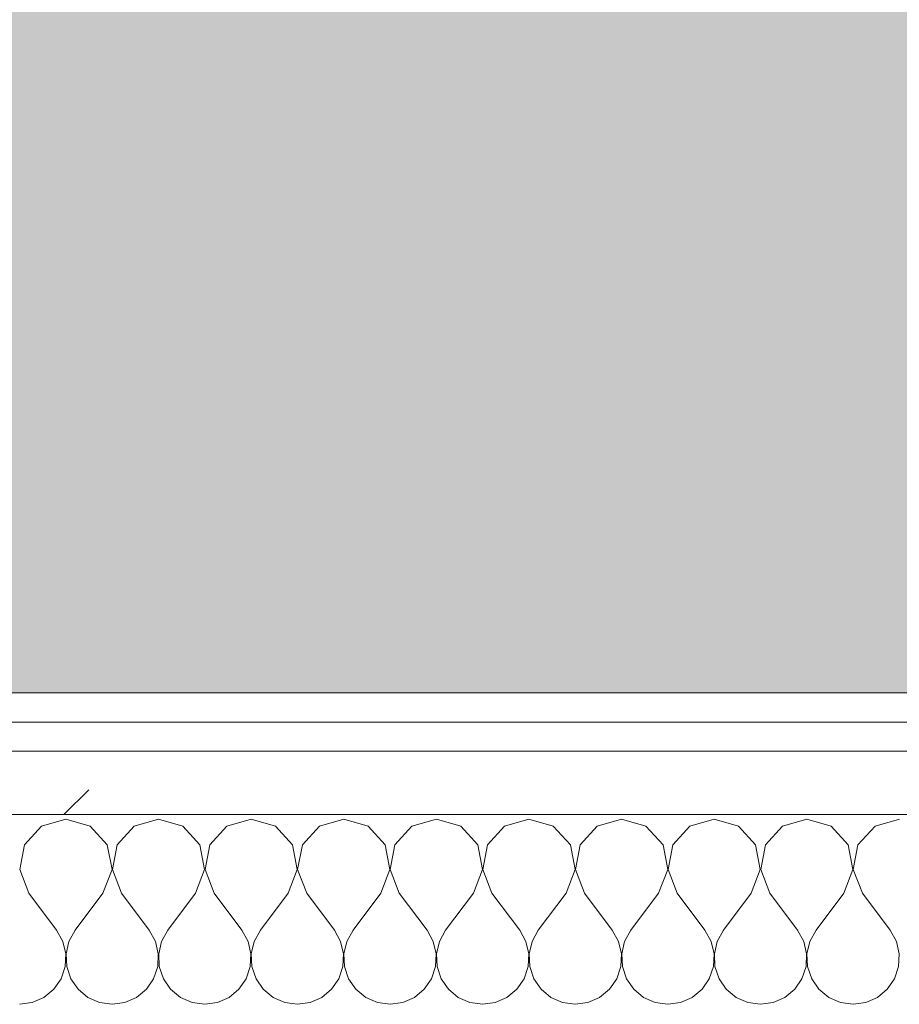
# Model space of a CAD drawing. Header units: millimetres. Extents: x -40968 to 13979, y -19284 to 4746.
# Tile 33 of 106: x -22857 to -22676, y -1193 to -990. Entities that reach past the tile are written whole.
import ezdxf

# ---------------------------------------------------------------- set-up
doc = ezdxf.new("R2010")
doc.units = ezdxf.units.MM
doc.header["$MEASUREMENT"] = 0
doc.linetypes.add('Wipeout_Contour', pattern=[1000, 0, -1000])
doc.layers.add('07_CR_Cel Ras pladur', color=7, linetype='Continuous')
doc.layers.add('Nuevo_08_E_Envans secs', color=7, linetype='Continuous')
for name, color, linetype, lineweight, true_color in [('07_CR_Cel Ras pladur_Pluma_Nº__102', 7, 'Continuous', 5, 0xcccccc), ('Nuevo_08_E_Envans secs_Pluma_Nº__102', 7, 'Continuous', 5, 0xcccccc), ('Nuevo_08_E_Envans secs_Pluma_Nº__171', 171, 'Continuous', 13, 0xaaaaff), ('Nuevo_08_E_Envans secs_Pluma_Nº__177', 7, 'Continuous', 15, 0xf7e046)]:
    doc.layers.add(name, color=color, linetype=linetype, lineweight=lineweight, true_color=true_color)
doc.layers.add('Nuevo_08_E_Envans secs_Pluma_Nº__1', color=7, linetype='Continuous', lineweight=5)
pattern_1 = [(45, (0, 0), (-183.8478, 183.8478), [195, -65]), (45, (7e-14, 183.85), (-183.8478, 183.8478), [195, -65])]

# ---------------------------------------------------------------- blocks, each defined once
blk = doc.blocks.new('Forjado_10_2', base_point=(-22963.42, -1128.98))
at = {"layer": '07_CR_Cel Ras pladur_Pluma_Nº__102', "linetype": 'Continuous', "lineweight": 0, "true_color": 0x333333}
h = blk.add_hatch(color=250, dxfattribs=at)
h.paths.add_polyline_path([(-22963.42, -1128.98), (-12886.81, -1128.98), (-12886.81, -996.81), (-12428.84, -996.81), (-12428.84, 1963.55), (-22963.42, 1963.55)])
h.paths.add_polyline_path([(-22498.42, 1617.29), (-12898.42, 1617.29), (-12898.42, -782.71), (-22498.42, -782.71)], flags=0)
at = {"layer": '07_CR_Cel Ras pladur_Pluma_Nº__102', "color": 254, "linetype": 'Continuous', "lineweight": 5, "true_color": 0xcccccc, "flags": 128}
blk.add_lwpolyline([(-22963.42, -1128.98), (-12886.81, -1128.98), (-12886.81, -996.81), (-12428.84, -996.81), (-12428.84, 1963.55), (-22963.42, 1963.55)], close=True, dxfattribs=at)
blk = doc.blocks.new('*X501')
at = {"layer": 'Nuevo_08_E_Envans secs_Pluma_Nº__102', "color": 254, "linetype": 'Continuous', "lineweight": 5, "true_color": 0xcccccc}
for p, q in [((-22852.63, -1156.35), (-22856.14, -1160.19)), ((-22847.62, -1154.93), (-22852.63, -1156.35)), ((-22842.61, -1156.35), (-22847.62, -1154.93)), ((-22839.1, -1160.19), (-22842.61, -1156.35)), ((-22833.58, -1156.35), (-22837.09, -1160.19)), ((-22828.57, -1154.93), (-22833.58, -1156.35)), ((-22823.56, -1156.35), (-22828.57, -1154.93)), ((-22820.05, -1160.19), (-22823.56, -1156.35)), ((-22814.53, -1156.35), (-22818.04, -1160.19)), ((-22809.52, -1154.93), (-22814.53, -1156.35)), ((-22804.52, -1156.35), (-22809.52, -1154.93)), ((-22801.01, -1160.19), (-22804.52, -1156.35)), ((-22795.48, -1156.35), (-22798.99, -1160.19)), ((-22790.48, -1154.93), (-22795.48, -1156.35)), ((-22785.47, -1156.35), (-22790.48, -1154.93)), ((-22781.96, -1160.19), (-22785.47, -1156.35)), ((-22776.44, -1156.35), (-22779.95, -1160.19)), ((-22771.43, -1154.93), (-22776.44, -1156.35)), ((-22766.42, -1156.35), (-22771.43, -1154.93)), ((-22762.91, -1160.19), (-22766.42, -1156.35)), ((-22757.39, -1156.35), (-22760.9, -1160.19)), ((-22752.38, -1154.93), (-22757.39, -1156.35)), ((-22747.37, -1156.35), (-22752.38, -1154.93)), ((-22743.86, -1160.19), (-22747.37, -1156.35)), ((-22738.34, -1156.35), (-22741.85, -1160.19)), ((-22733.33, -1154.93), (-22738.34, -1156.35)), ((-22728.33, -1156.35), (-22733.33, -1154.93)), ((-22724.81, -1160.19), (-22728.33, -1156.35)), ((-22719.29, -1156.35), (-22722.8, -1160.19)), ((-22714.29, -1154.93), (-22719.29, -1156.35)), ((-22709.28, -1156.35), (-22714.29, -1154.93)), ((-22705.77, -1160.19), (-22709.28, -1156.35)), ((-22700.25, -1156.35), (-22703.76, -1160.19)), ((-22695.24, -1154.93), (-22700.25, -1156.35)), ((-22690.23, -1156.35), (-22695.24, -1154.93)), ((-22686.72, -1160.19), (-22690.23, -1156.35)), ((-22681.2, -1156.35), (-22684.71, -1160.19)), ((-22676.19, -1154.93), (-22681.2, -1156.35)), ((-22856.14, -1160.19), (-22857.1, -1165.31)), ((-22838.13, -1165.31), (-22839.1, -1160.19)), ((-22837.09, -1160.19), (-22838.06, -1165.31)), ((-22819.09, -1165.31), (-22820.05, -1160.19)), ((-22818.04, -1160.19), (-22819.01, -1165.31)), ((-22800.04, -1165.31), (-22801.01, -1160.19)), ((-22798.99, -1160.19), (-22799.96, -1165.31)), ((-22780.99, -1165.31), (-22781.96, -1160.19)), ((-22779.95, -1160.19), (-22780.91, -1165.31)), ((-22761.94, -1165.31), (-22762.91, -1160.19)), ((-22760.9, -1160.19), (-22761.87, -1165.31)), ((-22742.9, -1165.31), (-22743.86, -1160.19)), ((-22741.85, -1160.19), (-22742.82, -1165.31)), ((-22723.85, -1165.31), (-22724.81, -1160.19)), ((-22722.8, -1160.19), (-22723.77, -1165.31)), ((-22704.8, -1165.31), (-22705.77, -1160.19)), ((-22703.76, -1160.19), (-22704.72, -1165.31)), ((-22685.75, -1165.31), (-22686.72, -1160.19)), ((-22684.71, -1160.19), (-22685.68, -1165.31)), ((-22857.1, -1165.31), (-22855.24, -1170.17)), ((-22840, -1170.17), (-22838.13, -1165.31)), ((-22838.06, -1165.31), (-22836.19, -1170.17)), ((-22820.95, -1170.17), (-22819.09, -1165.31)), ((-22819.01, -1165.31), (-22817.14, -1170.17)), ((-22801.9, -1170.17), (-22800.04, -1165.31)), ((-22799.96, -1165.31), (-22798.1, -1170.17)), ((-22782.86, -1170.17), (-22780.99, -1165.31)), ((-22780.91, -1165.31), (-22779.05, -1170.17)), ((-22763.81, -1170.17), (-22761.94, -1165.31)), ((-22761.87, -1165.31), (-22760, -1170.17)), ((-22744.76, -1170.17), (-22742.9, -1165.31)), ((-22742.82, -1165.31), (-22740.95, -1170.17)), ((-22725.71, -1170.17), (-22723.85, -1165.31)), ((-22723.77, -1165.31), (-22721.9, -1170.17)), ((-22706.67, -1170.17), (-22704.8, -1165.31)), ((-22704.72, -1165.31), (-22702.86, -1170.17)), ((-22687.62, -1170.17), (-22685.75, -1165.31)), ((-22685.68, -1165.31), (-22683.81, -1170.17)), ((-22855.24, -1170.17), (-22849.52, -1177.79)), ((-22840, -1170.17), (-22845.71, -1177.79)), ((-22836.19, -1170.17), (-22830.48, -1177.79)), ((-22820.95, -1170.17), (-22826.67, -1177.79)), ((-22817.14, -1170.17), (-22811.43, -1177.79)), ((-22801.9, -1170.17), (-22807.62, -1177.79)), ((-22798.1, -1170.17), (-22792.38, -1177.79)), ((-22782.86, -1170.17), (-22788.57, -1177.79)), ((-22779.05, -1170.17), (-22773.33, -1177.79)), ((-22763.81, -1170.17), (-22769.52, -1177.79)), ((-22760, -1170.17), (-22754.29, -1177.79)), ((-22744.76, -1170.17), (-22750.48, -1177.79)), ((-22740.95, -1170.17), (-22735.24, -1177.79)), ((-22725.71, -1170.17), (-22731.43, -1177.79)), ((-22721.9, -1170.17), (-22716.19, -1177.79)), ((-22706.67, -1170.17), (-22712.38, -1177.79)), ((-22702.86, -1170.17), (-22697.14, -1177.79)), ((-22687.62, -1170.17), (-22693.33, -1177.79)), ((-22683.81, -1170.17), (-22678.1, -1177.79)), ((-22848.25, -1180.08), (-22849.52, -1177.79)), ((-22845.71, -1177.79), (-22846.99, -1180.08)), ((-22829.2, -1180.08), (-22830.48, -1177.79)), ((-22826.67, -1177.79), (-22827.94, -1180.08)), ((-22810.16, -1180.08), (-22811.43, -1177.79)), ((-22807.62, -1177.79), (-22808.89, -1180.08)), ((-22791.11, -1180.08), (-22792.38, -1177.79)), ((-22788.57, -1177.79), (-22789.84, -1180.08)), ((-22772.06, -1180.08), (-22773.33, -1177.79)), ((-22769.52, -1177.79), (-22770.8, -1180.08)), ((-22753.01, -1180.08), (-22754.29, -1177.79)), ((-22750.48, -1177.79), (-22751.75, -1180.08)), ((-22733.97, -1180.08), (-22735.24, -1177.79)), ((-22731.43, -1177.79), (-22732.7, -1180.08)), ((-22714.92, -1180.08), (-22716.19, -1177.79)), ((-22712.38, -1177.79), (-22713.65, -1180.08)), ((-22695.87, -1180.08), (-22697.14, -1177.79)), ((-22693.33, -1177.79), (-22694.6, -1180.08)), ((-22676.82, -1180.08), (-22678.1, -1177.79)), ((-22847.66, -1182.64), (-22848.25, -1180.08)), ((-22846.99, -1180.08), (-22847.58, -1182.64)), ((-22828.61, -1182.64), (-22829.2, -1180.08)), ((-22827.94, -1180.08), (-22828.53, -1182.64)), ((-22809.56, -1182.64), (-22810.16, -1180.08)), ((-22808.89, -1180.08), (-22809.49, -1182.64)), ((-22790.51, -1182.64), (-22791.11, -1180.08)), ((-22789.84, -1180.08), (-22790.44, -1182.64)), ((-22771.47, -1182.64), (-22772.06, -1180.08)), ((-22770.8, -1180.08), (-22771.39, -1182.64)), ((-22752.42, -1182.64), (-22753.01, -1180.08)), ((-22751.75, -1180.08), (-22752.34, -1182.64)), ((-22733.37, -1182.64), (-22733.97, -1180.08)), ((-22732.7, -1180.08), (-22733.29, -1182.64)), ((-22714.32, -1182.64), (-22714.92, -1180.08)), ((-22713.65, -1180.08), (-22714.25, -1182.64)), ((-22695.28, -1182.64), (-22695.87, -1180.08)), ((-22694.6, -1180.08), (-22695.2, -1182.64)), ((-22676.23, -1182.64), (-22676.82, -1180.08)), ((-22847.78, -1185.27), (-22847.66, -1182.64)), ((-22847.58, -1182.64), (-22847.45, -1185.27)), ((-22828.74, -1185.27), (-22828.61, -1182.64)), ((-22828.53, -1182.64), (-22828.41, -1185.27)), ((-22809.69, -1185.27), (-22809.56, -1182.64)), ((-22809.49, -1182.64), (-22809.36, -1185.27)), ((-22790.64, -1185.27), (-22790.51, -1182.64)), ((-22790.44, -1182.64), (-22790.31, -1185.27)), ((-22771.59, -1185.27), (-22771.47, -1182.64)), ((-22771.39, -1182.64), (-22771.26, -1185.27)), ((-22752.55, -1185.27), (-22752.42, -1182.64)), ((-22752.34, -1182.64), (-22752.22, -1185.27)), ((-22733.5, -1185.27), (-22733.37, -1182.64)), ((-22733.29, -1182.64), (-22733.17, -1185.27)), ((-22714.45, -1185.27), (-22714.32, -1182.64)), ((-22714.25, -1182.64), (-22714.12, -1185.27)), ((-22695.4, -1185.27), (-22695.28, -1182.64)), ((-22695.2, -1182.64), (-22695.07, -1185.27)), ((-22676.36, -1185.27), (-22676.23, -1182.64)), ((-22848.62, -1187.76), (-22847.78, -1185.27)), ((-22847.45, -1185.27), (-22846.61, -1187.76)), ((-22829.58, -1187.76), (-22828.74, -1185.27)), ((-22828.41, -1185.27), (-22827.57, -1187.76)), ((-22810.53, -1187.76), (-22809.69, -1185.27)), ((-22809.36, -1185.27), (-22808.52, -1187.76)), ((-22791.48, -1187.76), (-22790.64, -1185.27)), ((-22790.31, -1185.27), (-22789.47, -1187.76)), ((-22772.43, -1187.76), (-22771.59, -1185.27)), ((-22771.26, -1185.27), (-22770.42, -1187.76)), ((-22753.39, -1187.76), (-22752.55, -1185.27)), ((-22752.22, -1185.27), (-22751.38, -1187.76)), ((-22734.34, -1187.76), (-22733.5, -1185.27)), ((-22733.17, -1185.27), (-22732.33, -1187.76)), ((-22715.29, -1187.76), (-22714.45, -1185.27)), ((-22714.12, -1185.27), (-22713.28, -1187.76)), ((-22696.24, -1187.76), (-22695.4, -1185.27)), ((-22695.07, -1185.27), (-22694.23, -1187.76)), ((-22677.2, -1187.76), (-22676.36, -1185.27)), ((-22850.11, -1189.92), (-22848.62, -1187.76)), ((-22846.61, -1187.76), (-22845.13, -1189.92)), ((-22831.06, -1189.92), (-22829.58, -1187.76)), ((-22827.57, -1187.76), (-22826.08, -1189.92)), ((-22812.02, -1189.92), (-22810.53, -1187.76)), ((-22808.52, -1187.76), (-22807.03, -1189.92)), ((-22792.97, -1189.92), (-22791.48, -1187.76)), ((-22789.47, -1187.76), (-22787.98, -1189.92)), ((-22773.92, -1189.92), (-22772.43, -1187.76)), ((-22770.42, -1187.76), (-22768.94, -1189.92)), ((-22754.87, -1189.92), (-22753.39, -1187.76)), ((-22751.38, -1187.76), (-22749.89, -1189.92)), ((-22735.83, -1189.92), (-22734.34, -1187.76)), ((-22732.33, -1187.76), (-22730.84, -1189.92)), ((-22716.78, -1189.92), (-22715.29, -1187.76)), ((-22713.28, -1187.76), (-22711.79, -1189.92)), ((-22697.73, -1189.92), (-22696.24, -1187.76)), ((-22694.23, -1187.76), (-22692.74, -1189.92)), ((-22678.68, -1189.92), (-22677.2, -1187.76)), ((-22852.14, -1191.6), (-22850.11, -1189.92)), ((-22845.13, -1189.92), (-22843.1, -1191.6)), ((-22833.09, -1191.6), (-22831.06, -1189.92)), ((-22826.08, -1189.92), (-22824.05, -1191.6)), ((-22814.04, -1191.6), (-22812.02, -1189.92)), ((-22807.03, -1189.92), (-22805.01, -1191.6)), ((-22794.99, -1191.6), (-22792.97, -1189.92)), ((-22787.98, -1189.92), (-22785.96, -1191.6)), ((-22775.95, -1191.6), (-22773.92, -1189.92)), ((-22768.94, -1189.92), (-22766.91, -1191.6)), ((-22756.9, -1191.6), (-22754.87, -1189.92)), ((-22749.89, -1189.92), (-22747.86, -1191.6)), ((-22737.85, -1191.6), (-22735.83, -1189.92)), ((-22730.84, -1189.92), (-22728.82, -1191.6)), ((-22718.8, -1191.6), (-22716.78, -1189.92)), ((-22711.79, -1189.92), (-22709.77, -1191.6)), ((-22699.75, -1191.6), (-22697.73, -1189.92)), ((-22692.74, -1189.92), (-22690.72, -1191.6)), ((-22680.71, -1191.6), (-22678.68, -1189.92)), ((-22857.14, -1193.02), (-22854.54, -1192.66)), ((-22854.54, -1192.66), (-22852.14, -1191.6)), ((-22843.1, -1191.6), (-22840.7, -1192.66)), ((-22840.7, -1192.66), (-22838.1, -1193.02)), ((-22838.1, -1193.02), (-22835.49, -1192.66)), ((-22835.49, -1192.66), (-22833.09, -1191.6)), ((-22824.05, -1191.6), (-22821.65, -1192.66)), ((-22821.65, -1192.66), (-22819.05, -1193.02)), ((-22819.05, -1193.02), (-22816.45, -1192.66)), ((-22816.45, -1192.66), (-22814.04, -1191.6)), ((-22805.01, -1191.6), (-22802.6, -1192.66)), ((-22802.6, -1192.66), (-22800, -1193.02)), ((-22800, -1193.02), (-22797.4, -1192.66)), ((-22797.4, -1192.66), (-22794.99, -1191.6)), ((-22785.96, -1191.6), (-22783.55, -1192.66)), ((-22783.55, -1192.66), (-22780.95, -1193.02)), ((-22780.95, -1193.02), (-22778.35, -1192.66)), ((-22778.35, -1192.66), (-22775.95, -1191.6)), ((-22766.91, -1191.6), (-22764.51, -1192.66)), ((-22764.51, -1192.66), (-22761.9, -1193.02)), ((-22761.9, -1193.02), (-22759.3, -1192.66)), ((-22759.3, -1192.66), (-22756.9, -1191.6)), ((-22747.86, -1191.6), (-22745.46, -1192.66)), ((-22745.46, -1192.66), (-22742.86, -1193.02)), ((-22742.86, -1193.02), (-22740.25, -1192.66)), ((-22740.25, -1192.66), (-22737.85, -1191.6)), ((-22728.82, -1191.6), (-22726.41, -1192.66)), ((-22726.41, -1192.66), (-22723.81, -1193.02)), ((-22723.81, -1193.02), (-22721.21, -1192.66)), ((-22721.21, -1192.66), (-22718.8, -1191.6)), ((-22709.77, -1191.6), (-22707.36, -1192.66)), ((-22707.36, -1192.66), (-22704.76, -1193.02)), ((-22704.76, -1193.02), (-22702.16, -1192.66)), ((-22702.16, -1192.66), (-22699.75, -1191.6)), ((-22690.72, -1191.6), (-22688.32, -1192.66)), ((-22688.32, -1192.66), (-22685.71, -1193.02)), ((-22685.71, -1193.02), (-22683.11, -1192.66)), ((-22683.11, -1192.66), (-22680.71, -1191.6))]:
    blk.add_line(p, q, dxfattribs=at)
blk = doc.blocks.new('Muro_90_2', base_point=(-20233.93, -1193.98))
at = {"color": 254, "linetype": 'Wipeout_Contour', "lineweight": 0, "ltscale": 86513.737601}
blk.add_wipeout([(-20233.93, -1128.98), (-22963.42, -1128.98), (-22963.42, -1134.98), (-20233.93, -1134.98)], dxfattribs=at).dxf.layer = 'Nuevo_08_E_Envans secs'
at = {"color": 254, "linetype": 'Wipeout_Contour', "lineweight": 0, "ltscale": 86517.020667}
blk.add_wipeout([(-20233.93, -1140.98), (-22963.42, -1140.98), (-22963.42, -1153.98), (-20233.93, -1153.98)], dxfattribs=at).dxf.layer = 'Nuevo_08_E_Envans secs'
at = {"layer": 'Nuevo_08_E_Envans secs_Pluma_Nº__171', "linetype": 'Continuous', "lineweight": 13, "true_color": 0xaaaaff}
h = blk.add_hatch(dxfattribs=at)
h.set_pattern_fill('Panellat_HPL_0002', color=161, style=0, pattern_type=2)
h.set_pattern_definition(pattern_1)
h.paths.add_polyline_path([(-20233.93, -1128.98), (-22963.42, -1128.98), (-22963.42, -1134.98), (-20233.93, -1134.98)])
at = {"layer": 'Nuevo_08_E_Envans secs_Pluma_Nº__177', "linetype": 'Continuous', "lineweight": 15, "true_color": 0xf7e046}
h = blk.add_hatch(dxfattribs=at)
h.set_pattern_fill('Panellat_HPL_0002', color=53, style=0, pattern_type=2)
h.set_pattern_definition(pattern_1)
h.paths.add_polyline_path([(-20233.93, -1140.98), (-22963.42, -1140.98), (-22963.42, -1153.98), (-20233.93, -1153.98)])
at = {"layer": 'Nuevo_08_E_Envans secs_Pluma_Nº__1', "color": 7, "linetype": 'Continuous', "lineweight": 5}
for p, q in [((-20233.93, -1134.98), (-22963.42, -1134.98)), ((-20233.93, -1140.98), (-22963.42, -1140.98)), ((-20233.93, -1153.98), (-22963.42, -1153.98))]:
    blk.add_line(p, q, dxfattribs=at)
at = {"layer": 'Nuevo_08_E_Envans secs_Pluma_Nº__1', "color": 7, "linetype": 'Continuous', "lineweight": 5, "flags": 128}
blk.add_lwpolyline([(-20233.93, -1128.98), (-22963.42, -1128.98)], dxfattribs=at)
at = {"layer": 'Nuevo_08_E_Envans secs', "color": 7, "lineweight": 20}
blk.add_blockref('*X501', (0, 0), dxfattribs=at)
blk = doc.blocks.new('*X751')
at = {"layer": 'Nuevo_08_E_Envans secs_Pluma_Nº__102', "color": 254, "linetype": 'Continuous', "lineweight": 5, "true_color": 0xcccccc}
for p, q in [((-22852.63, -1156.35), (-22856.14, -1160.19)), ((-22847.62, -1154.93), (-22852.63, -1156.35)), ((-22842.61, -1156.35), (-22847.62, -1154.93)), ((-22839.1, -1160.19), (-22842.61, -1156.35)), ((-22833.58, -1156.35), (-22837.09, -1160.19)), ((-22828.57, -1154.93), (-22833.58, -1156.35)), ((-22823.56, -1156.35), (-22828.57, -1154.93)), ((-22820.05, -1160.19), (-22823.56, -1156.35)), ((-22814.53, -1156.35), (-22818.04, -1160.19)), ((-22809.52, -1154.93), (-22814.53, -1156.35)), ((-22804.52, -1156.35), (-22809.52, -1154.93)), ((-22801.01, -1160.19), (-22804.52, -1156.35)), ((-22795.48, -1156.35), (-22798.99, -1160.19)), ((-22790.48, -1154.93), (-22795.48, -1156.35)), ((-22785.47, -1156.35), (-22790.48, -1154.93)), ((-22781.96, -1160.19), (-22785.47, -1156.35)), ((-22776.44, -1156.35), (-22779.95, -1160.19)), ((-22771.43, -1154.93), (-22776.44, -1156.35)), ((-22766.42, -1156.35), (-22771.43, -1154.93)), ((-22762.91, -1160.19), (-22766.42, -1156.35)), ((-22757.39, -1156.35), (-22760.9, -1160.19)), ((-22752.38, -1154.93), (-22757.39, -1156.35)), ((-22747.37, -1156.35), (-22752.38, -1154.93)), ((-22743.86, -1160.19), (-22747.37, -1156.35)), ((-22738.34, -1156.35), (-22741.85, -1160.19)), ((-22733.33, -1154.93), (-22738.34, -1156.35)), ((-22728.33, -1156.35), (-22733.33, -1154.93)), ((-22724.81, -1160.19), (-22728.33, -1156.35)), ((-22719.29, -1156.35), (-22722.8, -1160.19)), ((-22714.29, -1154.93), (-22719.29, -1156.35)), ((-22709.28, -1156.35), (-22714.29, -1154.93)), ((-22705.77, -1160.19), (-22709.28, -1156.35)), ((-22700.25, -1156.35), (-22703.76, -1160.19)), ((-22695.24, -1154.93), (-22700.25, -1156.35)), ((-22690.23, -1156.35), (-22695.24, -1154.93)), ((-22686.72, -1160.19), (-22690.23, -1156.35)), ((-22681.2, -1156.35), (-22684.71, -1160.19)), ((-22676.19, -1154.93), (-22681.2, -1156.35)), ((-22856.14, -1160.19), (-22857.1, -1165.31)), ((-22838.13, -1165.31), (-22839.1, -1160.19)), ((-22837.09, -1160.19), (-22838.06, -1165.31)), ((-22819.09, -1165.31), (-22820.05, -1160.19)), ((-22818.04, -1160.19), (-22819.01, -1165.31)), ((-22800.04, -1165.31), (-22801.01, -1160.19)), ((-22798.99, -1160.19), (-22799.96, -1165.31)), ((-22780.99, -1165.31), (-22781.96, -1160.19)), ((-22779.95, -1160.19), (-22780.91, -1165.31)), ((-22761.94, -1165.31), (-22762.91, -1160.19)), ((-22760.9, -1160.19), (-22761.87, -1165.31)), ((-22742.9, -1165.31), (-22743.86, -1160.19)), ((-22741.85, -1160.19), (-22742.82, -1165.31)), ((-22723.85, -1165.31), (-22724.81, -1160.19)), ((-22722.8, -1160.19), (-22723.77, -1165.31)), ((-22704.8, -1165.31), (-22705.77, -1160.19)), ((-22703.76, -1160.19), (-22704.72, -1165.31)), ((-22685.75, -1165.31), (-22686.72, -1160.19)), ((-22684.71, -1160.19), (-22685.68, -1165.31)), ((-22857.1, -1165.31), (-22855.24, -1170.17)), ((-22840, -1170.17), (-22838.13, -1165.31)), ((-22838.06, -1165.31), (-22836.19, -1170.17)), ((-22820.95, -1170.17), (-22819.09, -1165.31)), ((-22819.01, -1165.31), (-22817.14, -1170.17)), ((-22801.9, -1170.17), (-22800.04, -1165.31)), ((-22799.96, -1165.31), (-22798.1, -1170.17)), ((-22782.86, -1170.17), (-22780.99, -1165.31)), ((-22780.91, -1165.31), (-22779.05, -1170.17)), ((-22763.81, -1170.17), (-22761.94, -1165.31)), ((-22761.87, -1165.31), (-22760, -1170.17)), ((-22744.76, -1170.17), (-22742.9, -1165.31)), ((-22742.82, -1165.31), (-22740.95, -1170.17)), ((-22725.71, -1170.17), (-22723.85, -1165.31)), ((-22723.77, -1165.31), (-22721.9, -1170.17)), ((-22706.67, -1170.17), (-22704.8, -1165.31)), ((-22704.72, -1165.31), (-22702.86, -1170.17)), ((-22687.62, -1170.17), (-22685.75, -1165.31)), ((-22685.68, -1165.31), (-22683.81, -1170.17)), ((-22855.24, -1170.17), (-22849.52, -1177.79)), ((-22840, -1170.17), (-22845.71, -1177.79)), ((-22836.19, -1170.17), (-22830.48, -1177.79)), ((-22820.95, -1170.17), (-22826.67, -1177.79)), ((-22817.14, -1170.17), (-22811.43, -1177.79)), ((-22801.9, -1170.17), (-22807.62, -1177.79)), ((-22798.1, -1170.17), (-22792.38, -1177.79)), ((-22782.86, -1170.17), (-22788.57, -1177.79)), ((-22779.05, -1170.17), (-22773.33, -1177.79)), ((-22763.81, -1170.17), (-22769.52, -1177.79)), ((-22760, -1170.17), (-22754.29, -1177.79)), ((-22744.76, -1170.17), (-22750.48, -1177.79)), ((-22740.95, -1170.17), (-22735.24, -1177.79)), ((-22725.71, -1170.17), (-22731.43, -1177.79)), ((-22721.9, -1170.17), (-22716.19, -1177.79)), ((-22706.67, -1170.17), (-22712.38, -1177.79)), ((-22702.86, -1170.17), (-22697.14, -1177.79)), ((-22687.62, -1170.17), (-22693.33, -1177.79)), ((-22683.81, -1170.17), (-22678.1, -1177.79)), ((-22848.25, -1180.08), (-22849.52, -1177.79)), ((-22845.71, -1177.79), (-22846.99, -1180.08)), ((-22829.2, -1180.08), (-22830.48, -1177.79)), ((-22826.67, -1177.79), (-22827.94, -1180.08)), ((-22810.16, -1180.08), (-22811.43, -1177.79)), ((-22807.62, -1177.79), (-22808.89, -1180.08)), ((-22791.11, -1180.08), (-22792.38, -1177.79)), ((-22788.57, -1177.79), (-22789.84, -1180.08)), ((-22772.06, -1180.08), (-22773.33, -1177.79)), ((-22769.52, -1177.79), (-22770.8, -1180.08)), ((-22753.01, -1180.08), (-22754.29, -1177.79)), ((-22750.48, -1177.79), (-22751.75, -1180.08)), ((-22733.97, -1180.08), (-22735.24, -1177.79)), ((-22731.43, -1177.79), (-22732.7, -1180.08)), ((-22714.92, -1180.08), (-22716.19, -1177.79)), ((-22712.38, -1177.79), (-22713.65, -1180.08)), ((-22695.87, -1180.08), (-22697.14, -1177.79)), ((-22693.33, -1177.79), (-22694.6, -1180.08)), ((-22676.82, -1180.08), (-22678.1, -1177.79)), ((-22847.66, -1182.64), (-22848.25, -1180.08)), ((-22846.99, -1180.08), (-22847.58, -1182.64)), ((-22828.61, -1182.64), (-22829.2, -1180.08)), ((-22827.94, -1180.08), (-22828.53, -1182.64)), ((-22809.56, -1182.64), (-22810.16, -1180.08)), ((-22808.89, -1180.08), (-22809.49, -1182.64)), ((-22790.51, -1182.64), (-22791.11, -1180.08)), ((-22789.84, -1180.08), (-22790.44, -1182.64)), ((-22771.47, -1182.64), (-22772.06, -1180.08)), ((-22770.8, -1180.08), (-22771.39, -1182.64)), ((-22752.42, -1182.64), (-22753.01, -1180.08)), ((-22751.75, -1180.08), (-22752.34, -1182.64)), ((-22733.37, -1182.64), (-22733.97, -1180.08)), ((-22732.7, -1180.08), (-22733.29, -1182.64)), ((-22714.32, -1182.64), (-22714.92, -1180.08)), ((-22713.65, -1180.08), (-22714.25, -1182.64)), ((-22695.28, -1182.64), (-22695.87, -1180.08)), ((-22694.6, -1180.08), (-22695.2, -1182.64)), ((-22676.23, -1182.64), (-22676.82, -1180.08)), ((-22847.78, -1185.27), (-22847.66, -1182.64)), ((-22847.58, -1182.64), (-22847.45, -1185.27)), ((-22828.74, -1185.27), (-22828.61, -1182.64)), ((-22828.53, -1182.64), (-22828.41, -1185.27)), ((-22809.69, -1185.27), (-22809.56, -1182.64)), ((-22809.49, -1182.64), (-22809.36, -1185.27)), ((-22790.64, -1185.27), (-22790.51, -1182.64)), ((-22790.44, -1182.64), (-22790.31, -1185.27)), ((-22771.59, -1185.27), (-22771.47, -1182.64)), ((-22771.39, -1182.64), (-22771.26, -1185.27)), ((-22752.55, -1185.27), (-22752.42, -1182.64)), ((-22752.34, -1182.64), (-22752.22, -1185.27)), ((-22733.5, -1185.27), (-22733.37, -1182.64)), ((-22733.29, -1182.64), (-22733.17, -1185.27)), ((-22714.45, -1185.27), (-22714.32, -1182.64)), ((-22714.25, -1182.64), (-22714.12, -1185.27)), ((-22695.4, -1185.27), (-22695.28, -1182.64)), ((-22695.2, -1182.64), (-22695.07, -1185.27)), ((-22676.36, -1185.27), (-22676.23, -1182.64)), ((-22848.62, -1187.76), (-22847.78, -1185.27)), ((-22847.45, -1185.27), (-22846.61, -1187.76)), ((-22829.58, -1187.76), (-22828.74, -1185.27)), ((-22828.41, -1185.27), (-22827.57, -1187.76)), ((-22810.53, -1187.76), (-22809.69, -1185.27)), ((-22809.36, -1185.27), (-22808.52, -1187.76)), ((-22791.48, -1187.76), (-22790.64, -1185.27)), ((-22790.31, -1185.27), (-22789.47, -1187.76)), ((-22772.43, -1187.76), (-22771.59, -1185.27)), ((-22771.26, -1185.27), (-22770.42, -1187.76)), ((-22753.39, -1187.76), (-22752.55, -1185.27)), ((-22752.22, -1185.27), (-22751.38, -1187.76)), ((-22734.34, -1187.76), (-22733.5, -1185.27)), ((-22733.17, -1185.27), (-22732.33, -1187.76)), ((-22715.29, -1187.76), (-22714.45, -1185.27)), ((-22714.12, -1185.27), (-22713.28, -1187.76)), ((-22696.24, -1187.76), (-22695.4, -1185.27)), ((-22695.07, -1185.27), (-22694.23, -1187.76)), ((-22677.2, -1187.76), (-22676.36, -1185.27)), ((-22850.11, -1189.92), (-22848.62, -1187.76)), ((-22846.61, -1187.76), (-22845.13, -1189.92)), ((-22831.06, -1189.92), (-22829.58, -1187.76)), ((-22827.57, -1187.76), (-22826.08, -1189.92)), ((-22812.02, -1189.92), (-22810.53, -1187.76)), ((-22808.52, -1187.76), (-22807.03, -1189.92)), ((-22792.97, -1189.92), (-22791.48, -1187.76)), ((-22789.47, -1187.76), (-22787.98, -1189.92)), ((-22773.92, -1189.92), (-22772.43, -1187.76)), ((-22770.42, -1187.76), (-22768.94, -1189.92)), ((-22754.87, -1189.92), (-22753.39, -1187.76)), ((-22751.38, -1187.76), (-22749.89, -1189.92)), ((-22735.83, -1189.92), (-22734.34, -1187.76)), ((-22732.33, -1187.76), (-22730.84, -1189.92)), ((-22716.78, -1189.92), (-22715.29, -1187.76)), ((-22713.28, -1187.76), (-22711.79, -1189.92)), ((-22697.73, -1189.92), (-22696.24, -1187.76)), ((-22694.23, -1187.76), (-22692.74, -1189.92)), ((-22678.68, -1189.92), (-22677.2, -1187.76)), ((-22852.14, -1191.6), (-22850.11, -1189.92)), ((-22845.13, -1189.92), (-22843.1, -1191.6)), ((-22833.09, -1191.6), (-22831.06, -1189.92)), ((-22826.08, -1189.92), (-22824.05, -1191.6)), ((-22814.04, -1191.6), (-22812.02, -1189.92)), ((-22807.03, -1189.92), (-22805.01, -1191.6)), ((-22794.99, -1191.6), (-22792.97, -1189.92)), ((-22787.98, -1189.92), (-22785.96, -1191.6)), ((-22775.95, -1191.6), (-22773.92, -1189.92)), ((-22768.94, -1189.92), (-22766.91, -1191.6)), ((-22756.9, -1191.6), (-22754.87, -1189.92)), ((-22749.89, -1189.92), (-22747.86, -1191.6)), ((-22737.85, -1191.6), (-22735.83, -1189.92)), ((-22730.84, -1189.92), (-22728.82, -1191.6)), ((-22718.8, -1191.6), (-22716.78, -1189.92)), ((-22711.79, -1189.92), (-22709.77, -1191.6)), ((-22699.75, -1191.6), (-22697.73, -1189.92)), ((-22692.74, -1189.92), (-22690.72, -1191.6)), ((-22680.71, -1191.6), (-22678.68, -1189.92)), ((-22857.14, -1193.02), (-22854.54, -1192.66)), ((-22854.54, -1192.66), (-22852.14, -1191.6)), ((-22843.1, -1191.6), (-22840.7, -1192.66)), ((-22840.7, -1192.66), (-22838.1, -1193.02)), ((-22838.1, -1193.02), (-22835.49, -1192.66)), ((-22835.49, -1192.66), (-22833.09, -1191.6)), ((-22824.05, -1191.6), (-22821.65, -1192.66)), ((-22821.65, -1192.66), (-22819.05, -1193.02)), ((-22819.05, -1193.02), (-22816.45, -1192.66)), ((-22816.45, -1192.66), (-22814.04, -1191.6)), ((-22805.01, -1191.6), (-22802.6, -1192.66)), ((-22802.6, -1192.66), (-22800, -1193.02)), ((-22800, -1193.02), (-22797.4, -1192.66)), ((-22797.4, -1192.66), (-22794.99, -1191.6)), ((-22785.96, -1191.6), (-22783.55, -1192.66)), ((-22783.55, -1192.66), (-22780.95, -1193.02)), ((-22780.95, -1193.02), (-22778.35, -1192.66)), ((-22778.35, -1192.66), (-22775.95, -1191.6)), ((-22766.91, -1191.6), (-22764.51, -1192.66)), ((-22764.51, -1192.66), (-22761.9, -1193.02)), ((-22761.9, -1193.02), (-22759.3, -1192.66)), ((-22759.3, -1192.66), (-22756.9, -1191.6)), ((-22747.86, -1191.6), (-22745.46, -1192.66)), ((-22745.46, -1192.66), (-22742.86, -1193.02)), ((-22742.86, -1193.02), (-22740.25, -1192.66)), ((-22740.25, -1192.66), (-22737.85, -1191.6)), ((-22728.82, -1191.6), (-22726.41, -1192.66)), ((-22726.41, -1192.66), (-22723.81, -1193.02)), ((-22723.81, -1193.02), (-22721.21, -1192.66)), ((-22721.21, -1192.66), (-22718.8, -1191.6)), ((-22709.77, -1191.6), (-22707.36, -1192.66)), ((-22707.36, -1192.66), (-22704.76, -1193.02)), ((-22704.76, -1193.02), (-22702.16, -1192.66)), ((-22702.16, -1192.66), (-22699.75, -1191.6)), ((-22690.72, -1191.6), (-22688.32, -1192.66)), ((-22688.32, -1192.66), (-22685.71, -1193.02)), ((-22685.71, -1193.02), (-22683.11, -1192.66)), ((-22683.11, -1192.66), (-22680.71, -1191.6))]:
    blk.add_line(p, q, dxfattribs=at)
blk = doc.blocks.new('Muro_148_2', base_point=(-24166.43, -1128.98))
at = {"color": 254, "linetype": 'Wipeout_Contour', "lineweight": 0, "ltscale": 86513.737601}
blk.add_wipeout([(-22963.42, -1134.98), (-20233.93, -1134.98), (-20233.93, -1128.98), (-22963.42, -1128.98)], dxfattribs=at).dxf.layer = 'Nuevo_08_E_Envans secs'
at = {"color": 254, "linetype": 'Wipeout_Contour', "lineweight": 0, "ltscale": 86540.990748}
blk.add_wipeout([(-22975.42, -1153.98), (-20233.93, -1153.98), (-20233.93, -1140.98), (-22975.42, -1140.98)], dxfattribs=at).dxf.layer = 'Nuevo_08_E_Envans secs'
at = {"layer": 'Nuevo_08_E_Envans secs_Pluma_Nº__171', "linetype": 'Continuous', "lineweight": 13, "true_color": 0xaaaaff}
h = blk.add_hatch(dxfattribs=at)
h.set_pattern_fill('Panellat_HPL_0002', color=161, style=0, pattern_type=2)
h.set_pattern_definition(pattern_1)
h.paths.add_polyline_path([(-22963.42, -1134.98), (-20233.93, -1134.98), (-20233.93, -1128.98), (-22963.42, -1128.98)])
at = {"layer": 'Nuevo_08_E_Envans secs_Pluma_Nº__177', "linetype": 'Continuous', "lineweight": 15, "true_color": 0xf7e046}
h = blk.add_hatch(dxfattribs=at)
h.set_pattern_fill('Panellat_HPL_0002', color=53, style=0, pattern_type=2)
h.set_pattern_definition(pattern_1)
h.paths.add_polyline_path([(-22975.42, -1153.98), (-20233.93, -1153.98), (-20233.93, -1140.98), (-22975.42, -1140.98)])
at = {"layer": 'Nuevo_08_E_Envans secs_Pluma_Nº__1', "color": 7, "linetype": 'Continuous', "lineweight": 5}
for p, q in [((-20233.93, -1134.98), (-22969.42, -1134.98)), ((-20233.93, -1140.98), (-22975.42, -1140.98)), ((-20233.93, -1153.98), (-22988.42, -1153.98))]:
    blk.add_line(p, q, dxfattribs=at)
at = {"layer": 'Nuevo_08_E_Envans secs_Pluma_Nº__1', "color": 7, "linetype": 'Continuous', "lineweight": 5, "flags": 128}
blk.add_lwpolyline([(-20233.93, -1128.98), (-22963.42, -1128.98)], dxfattribs=at)
at = {"layer": 'Nuevo_08_E_Envans secs', "color": 7, "lineweight": 20}
blk.add_blockref('*X751', (0, 0), dxfattribs=at)

msp = doc.modelspace()

# ---------------------------------------------------------------- block references
at = {"layer": '07_CR_Cel Ras pladur', "color": 254, "linetype": 'Continuous', "lineweight": 5, "true_color": 0xcccccc}
msp.add_blockref('Forjado_10_2', (-22963.42, -1128.98), dxfattribs=at)

# ---------------------------------------------------------------- next in the draw order: block references
at = {"layer": 'Nuevo_08_E_Envans secs', "color": 7, "lineweight": 20}
msp.add_blockref('Muro_90_2', (-20233.93, -1193.98), dxfattribs=at)

# ---------------------------------------------------------------- next in the draw order: block references
msp.add_blockref('Muro_148_2', (-24166.43, -1128.98), dxfattribs=at)

doc.saveas('drawing.dxf')
